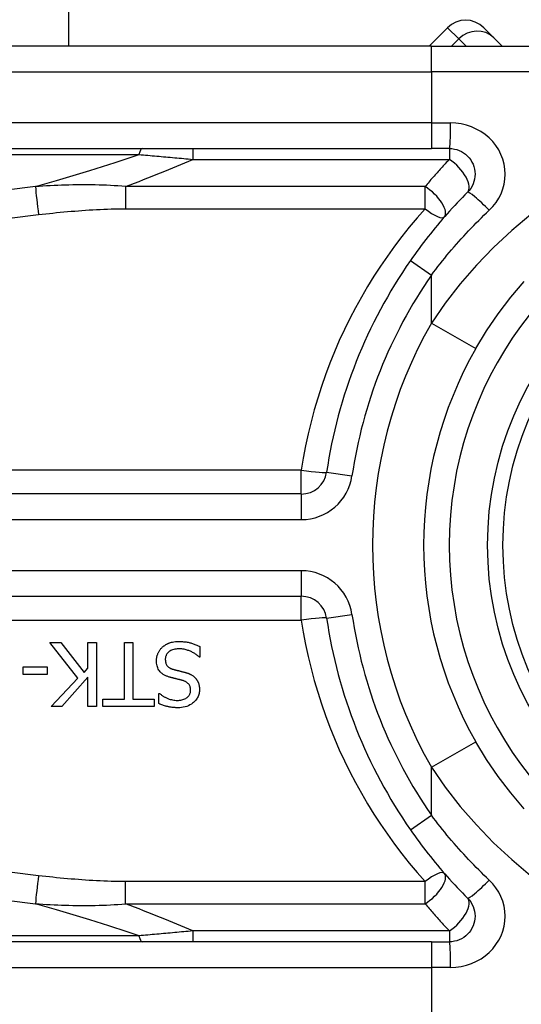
# Model space of a CAD drawing. Header units: inches. Extents: x 0 to 80.3, y -11 to 43.1.
# Tile 11 of 74: x 4.062 to 4.448, y 16.864 to 17.621. Entities that reach past the tile are written whole.
import ezdxf

# ---------------------------------------------------------------- set-up
doc = ezdxf.new("R2010")
doc.units = ezdxf.units.IN
doc.header["$MEASUREMENT"] = 0
doc.layers.add('Visible Edges(ANSI)', color=7, linetype='Continuous', lineweight=25)
doc.layers.add('Visible Tangent Edges(ANSI)', color=7, linetype='Continuous', lineweight=25)

msp = doc.modelspace()

# ---------------------------------------------------------------- linework, layer by layer
at = {"layer": 'Visible Edges(ANSI)'}
for p, q in [((4.09985, 28.13603), (4.09985, 17.60075)), ((4.3914, 17.61498), (4.37716, 17.60075)), ((4.41924, 17.61498), (4.42705, 17.60717)), ((4.43347, 17.60075), (4.42705, 17.60717)), ((4.379, 17.60075), (3.7057, 17.60075)), ((4.379, 17.60075), (4.63886, 17.60075)), ((3.7057, 17.52201), (4.379, 17.52201)), ((4.39287, 17.52201), (4.379, 17.52201)), ((4.27894, 17.25625), (3.50885, 17.25625)), ((3.50885, 17.17753), (4.27894, 17.17753)), ((4.10701, 17.11467), (4.08544, 17.1419)), ((4.08544, 17.1419), (4.09393, 17.1419)), ((4.09393, 17.1419), (4.11192, 17.11901)), ((4.11479, 17.1419), (4.12133, 17.1419)), ((4.11479, 17.12224), (4.11479, 17.1419)), ((4.12133, 17.1419), (4.12133, 17.09269)), ((4.14282, 17.09851), (4.14282, 17.1419)), ((4.14282, 17.1419), (4.14936, 17.1419)), ((4.14936, 17.1419), (4.14936, 17.09851)), ((4.20097, 17.13895), (4.20097, 17.13074)), ((4.20097, 17.13074), (4.20049, 17.13074)), ((4.0649, 17.11738), (4.0649, 17.12336)), ((4.0649, 17.12336), (4.08352, 17.12336)), ((4.08352, 17.12336), (4.08352, 17.11738)), ((4.11192, 17.11901), (4.11479, 17.12224)), ((4.08352, 17.11738), (4.0649, 17.11738)), ((4.08663, 17.09269), (4.10701, 17.11467)), ((4.11479, 17.1153), (4.09461, 17.09269)), ((4.11479, 17.09269), (4.11479, 17.1153)), ((4.12631, 17.09269), (4.12631, 17.09851)), ((4.12631, 17.09851), (4.14282, 17.09851)), ((4.14936, 17.09851), (4.16587, 17.09851)), ((4.16587, 17.09851), (4.16587, 17.09269)), ((4.16942, 17.09501), (4.16942, 17.10282)), ((4.16942, 17.10282), (4.1699, 17.10282)), ((4.09461, 17.09269), (4.08663, 17.09269)), ((4.12133, 17.09269), (4.11479, 17.09269)), ((4.16587, 17.09269), (4.12631, 17.09269)), ((4.379, 16.91177), (3.7057, 16.91177)), ((4.379, 16.91177), (4.39287, 16.91177))]:
    msp.add_line(p, q, dxfattribs=at)
at = {"layer": 'Visible Edges(ANSI)', "flags": 128}
for points in [[(4.39287, 17.52201), (4.39479, 17.52191), (4.3967, 17.52162), (4.39857, 17.52114), (4.40038, 17.52049), (4.40212, 17.51967), (4.40378, 17.51868), (4.40533, 17.51755), (4.40677, 17.51626), (4.40806, 17.51484), (4.40921, 17.51329), (4.4102, 17.51163), (4.41102, 17.50988), (4.41168, 17.50806), (4.41216, 17.50618), (4.41246, 17.50427), (4.41256, 17.50234), (4.41246, 17.50041), (4.41218, 17.49849), (4.41171, 17.49661), (4.41106, 17.49479), (4.41023, 17.49304), (4.40924, 17.49138), (4.40808, 17.48982), (4.40679, 17.4884)], [(4.40679, 17.4884), (4.40478, 17.48638), (4.40279, 17.48434), (4.40081, 17.48229), (4.39885, 17.48022), (4.3969, 17.47814), (4.39496, 17.47604), (4.39304, 17.47392), (4.39113, 17.47179), (4.38924, 17.46965), (4.38737, 17.46749), (4.38551, 17.46531), (4.38366, 17.46312), (4.38183, 17.46092), (4.38002, 17.4587), (4.37822, 17.45647), (4.37644, 17.45422), (4.37468, 17.45197), (4.37293, 17.44969), (4.37121, 17.44741), (4.3695, 17.44511), (4.3678, 17.44281), (4.36613, 17.44049), (4.36447, 17.43816), (4.36283, 17.43581)], [(4.41319, 17.36821), (4.42143, 17.3818), (4.43038, 17.39496), (4.43999, 17.40764), (4.45024, 17.41976)], [(4.17198, 17.13832), (4.17228, 17.13858), (4.17258, 17.13884), (4.17289, 17.13909), (4.1732, 17.13934), (4.17352, 17.13957), (4.17385, 17.1398), (4.17418, 17.14002), (4.17451, 17.14023), (4.17485, 17.14044), (4.17519, 17.14063), (4.17554, 17.14082), (4.1759, 17.141), (4.17626, 17.14117), (4.17662, 17.14134), (4.17699, 17.14149), (4.17736, 17.14164), (4.17781, 17.14181), (4.17838, 17.14199), (4.17908, 17.14218), (4.17992, 17.14236), (4.1809, 17.14253), (4.18204, 17.14266), (4.18334, 17.14275), (4.18482, 17.14278)], [(4.18482, 17.14278), (4.18551, 17.14278), (4.18621, 17.14276), (4.18691, 17.14274), (4.18762, 17.1427), (4.18833, 17.14265), (4.18904, 17.14258), (4.18975, 17.1425), (4.19046, 17.14241), (4.19116, 17.1423), (4.19186, 17.14217), (4.19255, 17.14202), (4.19322, 17.14186), (4.19389, 17.14167), (4.19455, 17.14147), (4.19521, 17.14126), (4.19586, 17.14104), (4.19651, 17.14081), (4.19716, 17.14058), (4.19781, 17.14033), (4.19845, 17.14007), (4.19909, 17.13981), (4.19972, 17.13953), (4.20035, 17.13925), (4.20097, 17.13895)], [(4.16751, 17.12787), (4.16752, 17.12836), (4.16754, 17.12884), (4.16758, 17.12933), (4.16764, 17.12981), (4.16772, 17.13029), (4.16781, 17.13076), (4.16791, 17.13124), (4.16804, 17.1317), (4.16817, 17.13217), (4.16833, 17.13263), (4.16849, 17.13309), (4.16868, 17.13355), (4.16887, 17.134), (4.16908, 17.13444), (4.16931, 17.13487), (4.16955, 17.13529), (4.1698, 17.13571), (4.17007, 17.13611), (4.17035, 17.13651), (4.17065, 17.13689), (4.17096, 17.13727), (4.17129, 17.13763), (4.17162, 17.13798), (4.17198, 17.13832)], [(4.1853, 17.13712), (4.1844, 17.1371), (4.1835, 17.13705), (4.1826, 17.13696), (4.1817, 17.13682), (4.18082, 17.13663), (4.17996, 17.13638), (4.17916, 17.13608), (4.17846, 17.13575), (4.17786, 17.13541), (4.17735, 17.13506), (4.17691, 17.13471), (4.17653, 17.13436), (4.17618, 17.134), (4.17586, 17.13362), (4.17557, 17.13321), (4.1753, 17.13279), (4.17507, 17.13234), (4.17486, 17.13188), (4.17469, 17.1314), (4.17456, 17.13091), (4.17445, 17.13042), (4.17438, 17.12992), (4.17434, 17.12941), (4.17433, 17.1289)], [(4.20049, 17.13074), (4.20002, 17.13117), (4.19954, 17.13159), (4.19905, 17.13199), (4.19855, 17.13238), (4.19804, 17.13275), (4.19752, 17.13311), (4.197, 17.13346), (4.19646, 17.13379), (4.19592, 17.13411), (4.19536, 17.13442), (4.1948, 17.13471), (4.19423, 17.13498), (4.19365, 17.13524), (4.19305, 17.13549), (4.19243, 17.13574), (4.19177, 17.13597), (4.19107, 17.1362), (4.19033, 17.13642), (4.18956, 17.13661), (4.18876, 17.13678), (4.18793, 17.13692), (4.18708, 17.13703), (4.1862, 17.1371), (4.1853, 17.13712)], [(4.17728, 17.11546), (4.17675, 17.11563), (4.17623, 17.11581), (4.17571, 17.11601), (4.1752, 17.11622), (4.17469, 17.11644), (4.17419, 17.11669), (4.17369, 17.11694), (4.17321, 17.11722), (4.17274, 17.11751), (4.17229, 17.11782), (4.17185, 17.11815), (4.17139, 17.11852), (4.17091, 17.11897), (4.17041, 17.11949), (4.16991, 17.12009), (4.16942, 17.12079), (4.16895, 17.12157), (4.16855, 17.12241), (4.16822, 17.12328), (4.16795, 17.12417), (4.16775, 17.12508), (4.16761, 17.126), (4.16753, 17.12693), (4.16751, 17.12787)], [(4.17433, 17.1289), (4.17435, 17.12829), (4.1744, 17.12767), (4.17449, 17.12706), (4.17463, 17.12646), (4.17481, 17.12587), (4.17505, 17.12531), (4.1753, 17.12482), (4.17557, 17.1244), (4.17585, 17.12404), (4.17611, 17.12374), (4.17636, 17.12349), (4.17662, 17.12326), (4.1769, 17.12303), (4.17718, 17.12283), (4.17747, 17.12263), (4.17777, 17.12245), (4.17808, 17.12228), (4.1784, 17.12212), (4.17872, 17.12197), (4.17905, 17.12183), (4.17938, 17.1217), (4.17972, 17.12158), (4.18005, 17.12147), (4.18039, 17.12137)], [(4.18039, 17.12137), (4.18076, 17.12126), (4.18111, 17.12117), (4.18144, 17.12108), (4.18175, 17.121), (4.18205, 17.12092), (4.18234, 17.12084), (4.18262, 17.12077), (4.1829, 17.1207), (4.18318, 17.12063), (4.18346, 17.12056), (4.18375, 17.12049), (4.18404, 17.12042), (4.18435, 17.12035), (4.18466, 17.12027), (4.185, 17.12019), (4.18536, 17.1201), (4.18574, 17.12001), (4.18614, 17.11991), (4.18658, 17.11981), (4.18704, 17.11969), (4.18754, 17.11957), (4.18808, 17.11944), (4.18866, 17.11929), (4.18928, 17.11913)], [(4.18928, 17.11913), (4.18957, 17.11905), (4.18986, 17.11897), (4.19015, 17.11889), (4.19043, 17.1188), (4.19072, 17.11871), (4.191, 17.11862), (4.19129, 17.11852), (4.19157, 17.11842), (4.19185, 17.11831), (4.19213, 17.11821), (4.19241, 17.11809), (4.19269, 17.11798), (4.19296, 17.11786), (4.19323, 17.11774), (4.1935, 17.11761), (4.19377, 17.11748), (4.19405, 17.11733), (4.1944, 17.11714), (4.19481, 17.1169), (4.19527, 17.11661), (4.19577, 17.11625), (4.1963, 17.11583), (4.19685, 17.11535), (4.19742, 17.11479)], [(4.18737, 17.11287), (4.18691, 17.11299), (4.18646, 17.11311), (4.18601, 17.11323), (4.18556, 17.11334), (4.18512, 17.11346), (4.18467, 17.11357), (4.18423, 17.11367), (4.1838, 17.11378), (4.18337, 17.11389), (4.18294, 17.11399), (4.18251, 17.11409), (4.18209, 17.1142), (4.18167, 17.1143), (4.18125, 17.1144), (4.18084, 17.1145), (4.18043, 17.11461), (4.18002, 17.11471), (4.17962, 17.11481), (4.17922, 17.11492), (4.17883, 17.11502), (4.17843, 17.11513), (4.17805, 17.11524), (4.17766, 17.11535), (4.17728, 17.11546)], [(4.19379, 17.10521), (4.19378, 17.10581), (4.19373, 17.1064), (4.19364, 17.10699), (4.19351, 17.10757), (4.19333, 17.10814), (4.19311, 17.10869), (4.19286, 17.10917), (4.19259, 17.1096), (4.19232, 17.10997), (4.19204, 17.11029), (4.19177, 17.11056), (4.19148, 17.11082), (4.19119, 17.11107), (4.19088, 17.1113), (4.19056, 17.11151), (4.19023, 17.11171), (4.1899, 17.1119), (4.18955, 17.11207), (4.1892, 17.11224), (4.18884, 17.11239), (4.18848, 17.11252), (4.18811, 17.11265), (4.18774, 17.11277), (4.18737, 17.11287)], [(4.19742, 17.11479), (4.19762, 17.11456), (4.19782, 17.11434), (4.198, 17.1141), (4.19818, 17.11387), (4.19836, 17.11363), (4.19853, 17.11339), (4.19869, 17.11314), (4.19884, 17.11289), (4.19899, 17.11263), (4.19913, 17.11237), (4.19927, 17.11211), (4.1994, 17.11184), (4.19952, 17.11157), (4.19964, 17.1113), (4.19975, 17.11102), (4.19986, 17.11071), (4.19999, 17.11034), (4.20012, 17.10991), (4.20024, 17.10942), (4.20036, 17.10885), (4.20046, 17.10822), (4.20054, 17.10752), (4.20059, 17.10674), (4.20061, 17.10589)], [(4.18362, 17.09748), (4.18447, 17.0975), (4.18533, 17.09756), (4.18618, 17.09767), (4.18701, 17.09783), (4.18784, 17.09804), (4.18864, 17.09832), (4.18939, 17.09864), (4.19005, 17.09899), (4.19061, 17.09935), (4.1911, 17.0997), (4.1915, 17.10004), (4.19184, 17.10036), (4.19215, 17.10069), (4.19243, 17.10103), (4.19269, 17.10139), (4.19292, 17.10177), (4.19313, 17.10217), (4.19331, 17.10258), (4.19346, 17.103), (4.19358, 17.10343), (4.19368, 17.10387), (4.19374, 17.10432), (4.19378, 17.10476), (4.19379, 17.10521)], [(4.20061, 17.10589), (4.20059, 17.10509), (4.20052, 17.10429), (4.20041, 17.10351), (4.20025, 17.10273), (4.20004, 17.10196), (4.19979, 17.10121), (4.19948, 17.10046), (4.19912, 17.09975), (4.19872, 17.09906), (4.19827, 17.09839), (4.19779, 17.09776), (4.19727, 17.09715), (4.1967, 17.09656), (4.19604, 17.09594), (4.19525, 17.09529), (4.19435, 17.09464), (4.19331, 17.09401), (4.19213, 17.09341), (4.19085, 17.0929), (4.18954, 17.09249), (4.18819, 17.09218), (4.18682, 17.09197), (4.18544, 17.09185), (4.18406, 17.09181)], [(4.1699, 17.10282), (4.17026, 17.1025), (4.17064, 17.10219), (4.17102, 17.10189), (4.17141, 17.1016), (4.17181, 17.10132), (4.17221, 17.10105), (4.17262, 17.10078), (4.17304, 17.10053), (4.17347, 17.10029), (4.17389, 17.10005), (4.17433, 17.09983), (4.17476, 17.09961), (4.1752, 17.0994), (4.17565, 17.0992), (4.17614, 17.09898), (4.17672, 17.09875), (4.17739, 17.0985), (4.17815, 17.09826), (4.17898, 17.09804), (4.17989, 17.09784), (4.18081, 17.09768), (4.18174, 17.09757), (4.18268, 17.0975), (4.18362, 17.09748)], [(4.18406, 17.09181), (4.18349, 17.09182), (4.18292, 17.09183), (4.18236, 17.09185), (4.18179, 17.09188), (4.18122, 17.09191), (4.18066, 17.09196), (4.18009, 17.09201), (4.17953, 17.09208), (4.17896, 17.09215), (4.1784, 17.09223), (4.17784, 17.09232), (4.17728, 17.09242), (4.17673, 17.09253), (4.17617, 17.09265), (4.1756, 17.09278), (4.17499, 17.09294), (4.17437, 17.09311), (4.17371, 17.0933), (4.17304, 17.09352), (4.17234, 17.09376), (4.17163, 17.09403), (4.17091, 17.09433), (4.17017, 17.09465), (4.16942, 17.09501)], [(4.45027, 17.01417), (4.44003, 17.02626), (4.43039, 17.03889), (4.42143, 17.05201), (4.41319, 17.06557)], [(4.36283, 16.99796), (4.36447, 16.99562), (4.36613, 16.99329), (4.3678, 16.99097), (4.3695, 16.98866), (4.37121, 16.98636), (4.37293, 16.98408), (4.37468, 16.98181), (4.37644, 16.97955), (4.37822, 16.97731), (4.38002, 16.97508), (4.38183, 16.97286), (4.38366, 16.97065), (4.38551, 16.96846), (4.38737, 16.96629), (4.38924, 16.96413), (4.39113, 16.96198), (4.39304, 16.95985), (4.39496, 16.95774), (4.3969, 16.95564), (4.39885, 16.95355), (4.40081, 16.95148), (4.40279, 16.94943), (4.40478, 16.9474), (4.40679, 16.94538)], [(4.40679, 16.94538), (4.40807, 16.94395), (4.40921, 16.94241), (4.4102, 16.94075), (4.41102, 16.939), (4.41168, 16.93719), (4.41215, 16.93531), (4.41245, 16.93341), (4.41256, 16.93148), (4.41246, 16.92954), (4.41218, 16.92763), (4.4117, 16.92575), (4.41104, 16.92393), (4.41021, 16.92218), (4.40922, 16.92052), (4.40808, 16.91896), (4.40679, 16.91753), (4.40537, 16.91624), (4.40382, 16.9151), (4.40216, 16.9141), (4.40042, 16.91327), (4.3986, 16.91262), (4.39672, 16.91215), (4.3948, 16.91186), (4.39287, 16.91177)]]:
    msp.add_lwpolyline(points, dxfattribs=at)
at = {"layer": 'Visible Edges(ANSI)'}
msp.add_circle((4.67814, 17.21689), 0.25591, dxfattribs=at)
for centre, radius, start, end in [((4.40532, 17.60106), 0.01969, 45, 135), ((4.67814, 17.21689), 0.38386, 145.22676, 171.58673), ((4.67814, 17.21689), 0.30512, 150.26789, 209.73211), ((4.27894, 17.27593), 0.01969, 270, 351.58673), ((4.27894, 17.15784), 0.01969, 8.41327, 90), ((4.67814, 17.21689), 0.38386, 188.41327, 214.77324)]:
    msp.add_arc(centre, radius, start, end, dxfattribs=at)
at = {"layer": 'Visible Tangent Edges(ANSI)'}
for p, q in [((4.40008, 17.6063), (4.3914, 17.61498)), ((4.39452, 17.60075), (4.40008, 17.6063)), ((4.40008, 17.6063), (4.40563, 17.60075)), ((4.379, 17.58106), (4.379, 17.60075)), ((3.7057, 17.58106), (4.379, 17.58106)), ((4.65619, 17.58106), (4.379, 17.58106)), ((4.379, 17.58106), (4.379, 17.54169)), ((4.379, 17.54169), (3.7057, 17.54169)), ((4.379, 17.54169), (4.379, 17.52201)), ((4.379, 17.54169), (4.3938, 17.54169)), ((4.19541, 17.52201), (4.19541, 17.51366)), ((4.39287, 17.52201), (4.39287, 17.51366)), ((3.70337, 17.51741), (4.15408, 17.51741)), ((4.19541, 17.51366), (4.39287, 17.51366)), ((4.14379, 17.49278), (4.14379, 17.47568)), ((4.3741, 17.49278), (4.14379, 17.49278)), ((4.3741, 17.47568), (4.3741, 17.49278)), ((4.14379, 17.47568), (4.3741, 17.47568)), ((4.36283, 17.43581), (4.379, 17.42459)), ((4.379, 17.38773), (4.379, 17.42459)), ((4.379, 17.38773), (4.41319, 17.36821)), ((4.27894, 17.27454), (3.50885, 17.27454)), ((4.27894, 17.25625), (4.27894, 17.27454)), ((4.29841, 17.27305), (4.31788, 17.27017)), ((4.27894, 17.25625), (4.27894, 17.23656)), ((3.50885, 17.23656), (4.27894, 17.23656)), ((4.27894, 17.19721), (3.50885, 17.19721)), ((4.27894, 17.19721), (4.27894, 17.17753)), ((4.27894, 17.15923), (4.27894, 17.17753)), ((4.29841, 17.16072), (4.31788, 17.1636)), ((3.50885, 17.15923), (4.27894, 17.15923)), ((4.379, 17.04604), (4.41319, 17.06557)), ((4.379, 17.00919), (4.379, 17.04604)), ((4.36283, 16.99796), (4.379, 17.00919)), ((4.3741, 16.9581), (4.14379, 16.9581)), ((4.14379, 16.941), (4.14379, 16.9581)), ((4.3741, 16.941), (4.3741, 16.9581)), ((4.14379, 16.941), (4.3741, 16.941)), ((4.15408, 16.91636), (3.70337, 16.91636)), ((4.19541, 16.92011), (4.19541, 16.91177)), ((4.39287, 16.92011), (4.19541, 16.92011)), ((4.39287, 16.92011), (4.39287, 16.91177)), ((4.379, 16.91177), (4.379, 16.89208)), ((3.7057, 16.89208), (4.379, 16.89208)), ((4.3938, 16.89208), (4.379, 16.89208)), ((4.379, 16.89208), (4.379, 16.85271))]:
    msp.add_line(p, q, dxfattribs=at)
at = {"layer": 'Visible Tangent Edges(ANSI)', "flags": 128}
for points in [[(4.42348, 17.47447), (4.42624, 17.47733), (4.4287, 17.48043), (4.43083, 17.48376), (4.43259, 17.48726), (4.43398, 17.49091), (4.43498, 17.49467), (4.43559, 17.4985), (4.43579, 17.50235), (4.43557, 17.50621), (4.43494, 17.51004), (4.43392, 17.51379), (4.43252, 17.51744), (4.43075, 17.52094), (4.42864, 17.52427), (4.4262, 17.52737), (4.42344, 17.53021), (4.42038, 17.53277), (4.41707, 17.53505), (4.41353, 17.53701), (4.40981, 17.53866), (4.40594, 17.53996), (4.40196, 17.54091), (4.3979, 17.54149), (4.3938, 17.54169)], [(4.15408, 17.51741), (4.15579, 17.51726), (4.15749, 17.51711), (4.1592, 17.51696), (4.16091, 17.51681), (4.16262, 17.51666), (4.16433, 17.51651), (4.16605, 17.51635), (4.16776, 17.5162), (4.16948, 17.51604), (4.1712, 17.51589), (4.17293, 17.51573), (4.17465, 17.51558), (4.17637, 17.51542), (4.1781, 17.51526), (4.17983, 17.51511), (4.18156, 17.51495), (4.18329, 17.51479), (4.18502, 17.51463), (4.18675, 17.51447), (4.18848, 17.51431), (4.19021, 17.51415), (4.19195, 17.51399), (4.19368, 17.51382), (4.19541, 17.51366)], [(4.39287, 17.51366), (4.39207, 17.51282), (4.39126, 17.51198), (4.39046, 17.51114), (4.38966, 17.51029), (4.38887, 17.50944), (4.38807, 17.50859), (4.38728, 17.50773), (4.38648, 17.50687), (4.38569, 17.50601), (4.38491, 17.50515), (4.38412, 17.50428), (4.38334, 17.50341), (4.38256, 17.50254), (4.38178, 17.50167), (4.381, 17.50079), (4.38023, 17.49991), (4.37945, 17.49903), (4.37868, 17.49814), (4.37791, 17.49726), (4.37715, 17.49637), (4.37638, 17.49547), (4.37562, 17.49458), (4.37486, 17.49368), (4.3741, 17.49278)], [(4.07448, 17.49269), (4.05209, 17.49)], [(4.14379, 17.49278), (4.14086, 17.49302), (4.13793, 17.49324), (4.13501, 17.49343), (4.13209, 17.49359), (4.12917, 17.49372), (4.12626, 17.49384), (4.12336, 17.49393), (4.12045, 17.49399), (4.11755, 17.49404), (4.11466, 17.49406), (4.11176, 17.49407), (4.10888, 17.49406), (4.10599, 17.49403), (4.10311, 17.49398), (4.10023, 17.49392), (4.09736, 17.49384), (4.09449, 17.49375), (4.09162, 17.49364), (4.08876, 17.49351), (4.08589, 17.49338), (4.08304, 17.49322), (4.08018, 17.49306), (4.07733, 17.49288), (4.07448, 17.49269)], [(4.07681, 17.47117), (4.07958, 17.47149), (4.08236, 17.4718), (4.08514, 17.4721), (4.08793, 17.4724), (4.09071, 17.47268), (4.09349, 17.47295), (4.09628, 17.47322), (4.09907, 17.47347), (4.10185, 17.47371), (4.10464, 17.47394), (4.10743, 17.47416), (4.11022, 17.47437), (4.11302, 17.47456), (4.11581, 17.47474), (4.1186, 17.47491), (4.1214, 17.47506), (4.1242, 17.4752), (4.12699, 17.47532), (4.12979, 17.47543), (4.13259, 17.47552), (4.13539, 17.47559), (4.13819, 17.47564), (4.14099, 17.47567), (4.14379, 17.47568)], [(4.3741, 17.47568), (4.36797, 17.46868), (4.36201, 17.46154), (4.35621, 17.45425), (4.35059, 17.44683), (4.34513, 17.43926), (4.33986, 17.43156), (4.33476, 17.42374), (4.32985, 17.41578), (4.32513, 17.4077), (4.3206, 17.3995), (4.31626, 17.39118), (4.31212, 17.38275), (4.30818, 17.37421), (4.30445, 17.36557), (4.30092, 17.35682), (4.2976, 17.34798), (4.29449, 17.33905), (4.2916, 17.33004), (4.28893, 17.32095), (4.28648, 17.31179), (4.28425, 17.30256), (4.28225, 17.29327), (4.28048, 17.28393), (4.27894, 17.27454)], [(4.379, 17.42459), (4.38066, 17.42681), (4.38234, 17.42902), (4.38403, 17.43122), (4.38574, 17.43341), (4.38748, 17.43559), (4.38923, 17.43776), (4.39099, 17.43991), (4.39278, 17.44205), (4.39458, 17.44418), (4.39639, 17.4463), (4.39823, 17.4484), (4.40008, 17.45049), (4.40195, 17.45257), (4.40383, 17.45463), (4.40573, 17.45668), (4.40764, 17.45872), (4.40957, 17.46074), (4.41152, 17.46275), (4.41348, 17.46474), (4.41545, 17.46672), (4.41744, 17.46868), (4.41944, 17.47063), (4.42145, 17.47256), (4.42348, 17.47447)], [(4.05441, 17.46856), (4.07681, 17.47117)], [(4.45536, 17.47123), (4.44076, 17.45894), (4.42681, 17.44593), (4.41359, 17.43225), (4.40118, 17.41794), (4.38963, 17.40308), (4.379, 17.38773)], [(4.27894, 17.15923), (4.28048, 17.14984), (4.28225, 17.1405), (4.28425, 17.13121), (4.28648, 17.12198), (4.28893, 17.11282), (4.2916, 17.10373), (4.29449, 17.09472), (4.2976, 17.08579), (4.30092, 17.07695), (4.30444, 17.06821), (4.30818, 17.05956), (4.31212, 17.05102), (4.31626, 17.04259), (4.3206, 17.03428), (4.32513, 17.02608), (4.32985, 17.018), (4.33476, 17.01004), (4.33986, 17.00221), (4.34513, 16.99451), (4.35059, 16.98695), (4.35621, 16.97952), (4.36201, 16.97223), (4.36797, 16.96509), (4.3741, 16.9581)], [(4.379, 17.04604), (4.38963, 17.03074), (4.4012, 17.01593), (4.41363, 17.00167), (4.42684, 16.98801), (4.44076, 16.97501), (4.4553, 16.96271)], [(4.42348, 16.9593), (4.42145, 16.96122), (4.41944, 16.96315), (4.41744, 16.96509), (4.41545, 16.96706), (4.41348, 16.96903), (4.41152, 16.97103), (4.40957, 16.97303), (4.40764, 16.97505), (4.40573, 16.97709), (4.40383, 16.97914), (4.40195, 16.9812), (4.40008, 16.98328), (4.39823, 16.98537), (4.39639, 16.98748), (4.39458, 16.98959), (4.39278, 16.99172), (4.39099, 16.99386), (4.38923, 16.99602), (4.38748, 16.99819), (4.38574, 17.00036), (4.38403, 17.00255), (4.38234, 17.00475), (4.38066, 17.00697), (4.379, 17.00919)], [(4.07681, 16.9626), (4.05441, 16.96522)], [(4.14379, 16.9581), (4.14099, 16.95811), (4.13819, 16.95814), (4.13539, 16.95819), (4.13259, 16.95826), (4.12979, 16.95835), (4.12699, 16.95845), (4.1242, 16.95857), (4.1214, 16.95871), (4.1186, 16.95886), (4.11581, 16.95903), (4.11302, 16.95921), (4.11022, 16.95941), (4.10743, 16.95961), (4.10464, 16.95983), (4.10185, 16.96006), (4.09907, 16.9603), (4.09628, 16.96056), (4.09349, 16.96082), (4.09071, 16.96109), (4.08793, 16.96138), (4.08514, 16.96167), (4.08236, 16.96197), (4.07958, 16.96228), (4.07681, 16.9626)], [(4.3938, 16.89208), (4.39791, 16.89228), (4.40201, 16.89285), (4.40602, 16.89379), (4.4099, 16.89509), (4.41362, 16.89675), (4.41715, 16.89874), (4.42045, 16.90103), (4.42349, 16.90361), (4.42624, 16.90647), (4.42868, 16.90958), (4.43079, 16.9129), (4.43256, 16.91641), (4.43396, 16.92005), (4.43498, 16.92381), (4.43559, 16.92764), (4.43579, 16.9315), (4.43556, 16.93536), (4.43493, 16.93918), (4.43391, 16.94292), (4.43251, 16.94655), (4.43076, 16.95005), (4.42866, 16.95336), (4.42623, 16.95645), (4.42348, 16.9593)], [(4.05209, 16.94377), (4.07448, 16.94108)], [(4.07448, 16.94108), (4.07733, 16.94089), (4.08018, 16.94072), (4.08304, 16.94055), (4.08589, 16.9404), (4.08876, 16.94026), (4.09162, 16.94014), (4.09449, 16.94003), (4.09736, 16.93993), (4.10023, 16.93985), (4.10311, 16.93979), (4.10599, 16.93974), (4.10888, 16.93972), (4.11176, 16.9397), (4.11466, 16.93971), (4.11755, 16.93974), (4.12045, 16.93978), (4.12336, 16.93985), (4.12626, 16.93994), (4.12917, 16.94005), (4.13209, 16.94019), (4.13501, 16.94035), (4.13793, 16.94054), (4.14086, 16.94075), (4.14379, 16.941)], [(4.3741, 16.941), (4.37486, 16.94009), (4.37562, 16.9392), (4.37638, 16.9383), (4.37715, 16.93741), (4.37792, 16.93651), (4.37869, 16.93563), (4.37946, 16.93474), (4.38023, 16.93386), (4.38101, 16.93298), (4.38178, 16.9321), (4.38256, 16.93123), (4.38334, 16.93036), (4.38413, 16.92949), (4.38491, 16.92862), (4.3857, 16.92776), (4.38649, 16.9269), (4.38728, 16.92604), (4.38807, 16.92518), (4.38887, 16.92433), (4.38967, 16.92348), (4.39046, 16.92264), (4.39127, 16.92179), (4.39207, 16.92095), (4.39287, 16.92011)], [(4.19541, 16.92011), (4.19368, 16.91995), (4.19195, 16.91979), (4.19021, 16.91963), (4.18848, 16.91947), (4.18675, 16.91931), (4.18502, 16.91915), (4.18329, 16.91899), (4.18156, 16.91883), (4.17983, 16.91867), (4.1781, 16.91851), (4.17637, 16.91835), (4.17465, 16.9182), (4.17293, 16.91804), (4.1712, 16.91788), (4.16948, 16.91773), (4.16776, 16.91758), (4.16605, 16.91742), (4.16433, 16.91727), (4.16262, 16.91712), (4.16091, 16.91696), (4.1592, 16.91681), (4.15749, 16.91666), (4.15579, 16.91651), (4.15408, 16.91636)]]:
    msp.add_lwpolyline(points, dxfattribs=at)
at = {"layer": 'Visible Tangent Edges(ANSI)'}
msp.add_circle((4.67814, 17.21689), 0.24409, dxfattribs=at)
for centre, radius, start, end in [((4.67814, 17.21689), 0.28543, 35.56737, 324.43263), ((4.67814, 17.21689), 0.36417, 145.22676, 171.58673), ((4.67814, 17.21689), 0.34449, 150.26789, 209.73211), ((4.27894, 17.27593), 0.03937, 270, 351.58673), ((4.27894, 17.15784), 0.03937, 8.41327, 90), ((4.67814, 17.21689), 0.36417, 188.41327, 214.77324)]:
    msp.add_arc(centre, radius, start, end, dxfattribs=at)
for centre, major_axis, ratio, start_param, end_param in [((4.41313, 17.59325), (0.01392, 0.01392), 0.937622, 0, 1.570796), ((4.39287, 17.54169), (0, -0.01969), 0.046988, 0, 1.570796), ((4.15641, 17.50232), (0, 0.01969), 0.183721, 0, 0.697296), ((0.64448, 17.27725), (3.67256, 0.33874), 0.074886, 5.910747, 5.977199), ((0.65377, 17.21689), (3.67247, 0.40075), 0.088107, 5.956893, 6.005683), ((4.39287, 17.50232), (0.01392, -0.01392), 0.446023, 0, 1.990559), ((4.07681, 17.4776), (0.00234, -0.01955), 0.041071, 3.825401, 5.042638), ((4.3741, 17.48223), (0.01483, -0.01294), 0.431187, 0, 1.930721), ((4.4207, 17.47447), (-0.01392, 0.01392), 0.100403, 4.61238, 6.283185), ((4.3741, 17.48223), (0.01483, -0.01294), 0.257129, 4.93314, 6.283185), ((4.27894, 17.27593), (0.01947, -0.00288), 0.069894, 4.722726, 6.283185), ((4.27894, 17.15784), (0.01947, 0.00288), 0.069894, 0, 1.560459), ((4.07681, 16.95617), (0.00234, 0.01955), 0.041071, 1.240547, 2.457785), ((4.3741, 16.95154), (0.01483, 0.01294), 0.257129, 0, 1.350045), ((4.3741, 16.95154), (0.01483, 0.01294), 0.431187, 4.352465, 6.283185), ((4.4207, 16.9593), (-0.01392, -0.01392), 0.100403, 0, 1.670805), ((4.39287, 16.93145), (0.01392, 0.01392), 0.446023, 4.292626, 6.283185), ((0.64448, 17.15653), (3.67256, -0.33874), 0.074886, 0.305987, 0.372439), ((0.65377, 17.21689), (3.67247, -0.40075), 0.088107, 0.277502, 0.326292), ((4.15641, 16.93145), (0, -0.01969), 0.183721, 5.58589, 6.283185), ((4.39287, 16.89208), (0, 0.01969), 0.046988, 4.712389, 6.283185)]:
    msp.add_ellipse(centre, major_axis=major_axis, ratio=ratio, start_param=start_param, end_param=end_param, dxfattribs=at)

doc.saveas('drawing.dxf')
